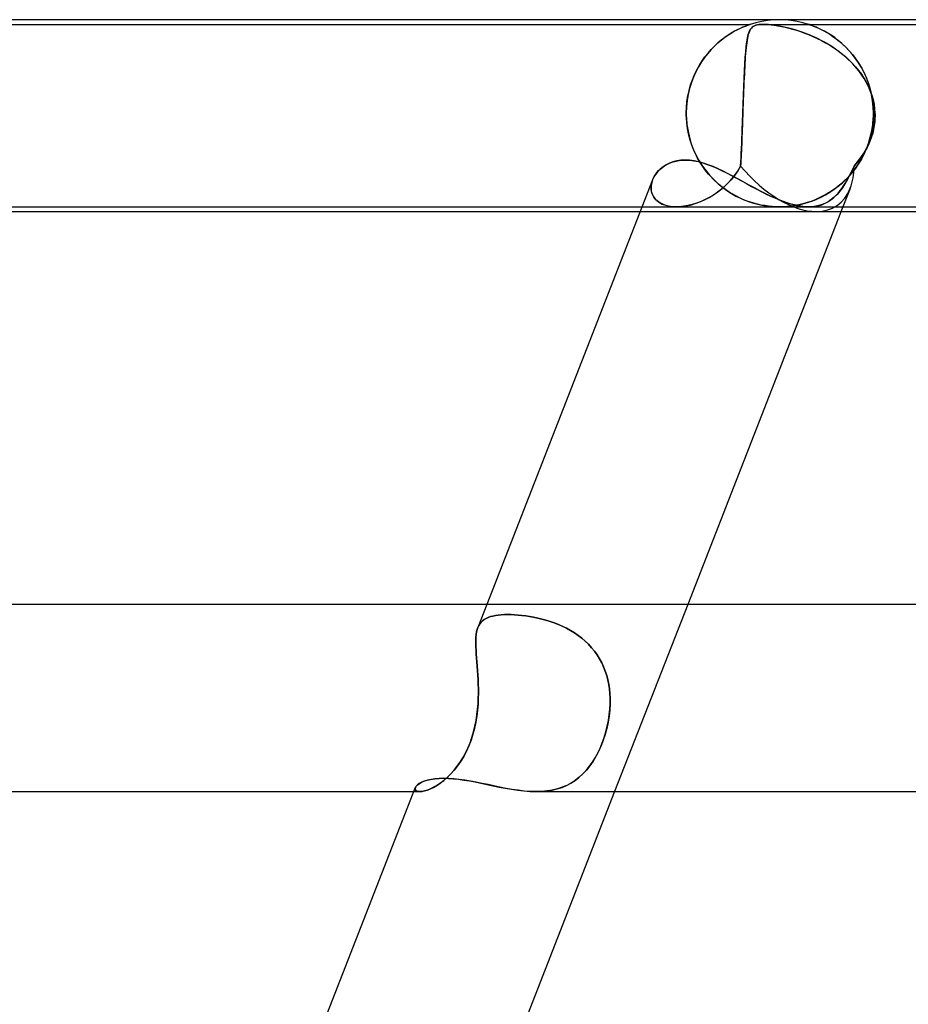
# Model space of a CAD drawing. Header units: millimetres. Extents: x -535 to 535, y -2 to 330.
# Tile 25 of 88: x -233 to -214, y 309 to 330. Entities that reach past the tile are written whole.
import ezdxf

# ---------------------------------------------------------------- set-up
doc = ezdxf.new("R2010")
doc.units = ezdxf.units.MM
doc.layers.add('HIDDEN', color=7, linetype='Continuous')
doc.layers.add('THICK', color=7, linetype='Continuous')

msp = doc.modelspace()

# ---------------------------------------------------------------- linework, layer by layer
at = {"layer": 'HIDDEN'}
for p, q in [((-217, 330), (-217.127, 329.996)), ((-216.873, 329.996), (-217, 330)), ((-247.376, 329.9), (-217.624, 329.9)), ((-217.901, 329.785), (-217.843, 329.813)), ((-217.842, 329.814), (-217.9, 329.786)), ((-217.843, 329.813), (-217.79, 329.837)), ((-217.789, 329.838), (-217.842, 329.814)), ((-217.79, 329.837), (-217.743, 329.857)), ((-217.742, 329.857), (-217.789, 329.838)), ((-217.743, 329.857), (-217.704, 329.872)), ((-217.704, 329.872), (-217.742, 329.857)), ((-217.704, 329.872), (-217.673, 329.883)), ((-217.676, 329.883), (-217.704, 329.872)), ((-217.655, 329.89), (-217.676, 329.883)), ((-217.673, 329.883), (-217.651, 329.891)), ((-217.641, 329.895), (-217.655, 329.89)), ((-217.651, 329.891), (-217.636, 329.896)), ((-217.632, 329.898), (-217.641, 329.895)), ((-217.636, 329.896), (-217.627, 329.899)), ((-217.626, 329.899), (-217.632, 329.898)), ((-217.616, 329.797), (-217.63, 329.773)), ((-217.627, 329.899), (-217.625, 329.9)), ((-217.625, 329.9), (-217.626, 329.899)), ((-217.503, 329.936), (-217.624, 329.9)), ((-217.622, 329.787), (-217.593, 329.826)), ((-217.6, 329.818), (-217.616, 329.797)), ((-217.582, 329.837), (-217.6, 329.818)), ((-217.593, 329.826), (-217.558, 329.855)), ((-217.561, 329.854), (-217.582, 329.837)), ((-217.535, 329.868), (-217.561, 329.854)), ((-217.558, 329.855), (-217.519, 329.875)), ((-217.505, 329.88), (-217.535, 329.868)), ((-217.519, 329.875), (-217.478, 329.888)), ((-217.471, 329.889), (-217.505, 329.88)), ((-217.379, 329.964), (-217.503, 329.936)), ((-217.478, 329.888), (-217.436, 329.895)), ((-217.435, 329.895), (-217.471, 329.889)), ((-217.436, 329.895), (-217.393, 329.899)), ((-217.394, 329.899), (-217.435, 329.895)), ((-217.35, 329.9), (-217.394, 329.899)), ((-217.393, 329.899), (-217.345, 329.9)), ((-217.253, 329.984), (-217.379, 329.964)), ((-217.296, 329.899), (-217.35, 329.9)), ((-217.347, 329.9), (-197.725, 329.9)), ((-217.345, 329.9), (-217.295, 329.899)), ((-217.237, 329.895), (-217.296, 329.899)), ((-217.295, 329.899), (-217.24, 329.895)), ((-217.127, 329.996), (-217.253, 329.984)), ((-217.24, 329.895), (-217.178, 329.889)), ((-217.166, 329.888), (-217.237, 329.895)), ((-217.178, 329.889), (-217.109, 329.88)), ((-217.076, 329.875), (-217.166, 329.888)), ((-217.109, 329.88), (-217.033, 329.868)), ((-216.961, 329.855), (-217.076, 329.875)), ((-217.033, 329.868), (-216.955, 329.854)), ((-216.829, 329.826), (-216.961, 329.855)), ((-216.955, 329.854), (-216.876, 329.837)), ((-216.876, 329.837), (-216.798, 329.818)), ((-216.747, 329.984), (-216.873, 329.996)), ((-216.686, 329.787), (-216.829, 329.826)), ((-216.798, 329.818), (-216.719, 329.797)), ((-216.621, 329.964), (-216.747, 329.984)), ((-216.719, 329.797), (-216.637, 329.773)), ((-216.497, 329.936), (-216.621, 329.964)), ((-216.376, 329.9), (-216.497, 329.936)), ((-216.374, 329.899), (-216.375, 329.9)), ((-216.375, 329.9), (-216.373, 329.899)), ((-216.368, 329.897), (-216.374, 329.899)), ((-216.373, 329.899), (-216.364, 329.896)), ((-216.358, 329.894), (-216.368, 329.897)), ((-216.364, 329.896), (-216.35, 329.891)), ((-216.343, 329.889), (-216.358, 329.894)), ((-216.35, 329.891), (-216.328, 329.884)), ((-216.322, 329.882), (-216.343, 329.889)), ((-216.328, 329.884), (-216.297, 329.873)), ((-216.294, 329.871), (-216.322, 329.882)), ((-216.297, 329.873), (-216.259, 329.858)), ((-216.257, 329.857), (-216.294, 329.871)), ((-216.259, 329.858), (-216.214, 329.839)), ((-216.21, 329.838), (-216.257, 329.857)), ((-216.214, 329.839), (-216.164, 329.817)), ((-216.157, 329.814), (-216.21, 329.838)), ((-216.164, 329.817), (-216.11, 329.791)), ((-216.098, 329.785), (-216.157, 329.814)), ((-216.11, 329.791), (-216.052, 329.762)), ((-218.244, 329.564), (-218.171, 329.619)), ((-218.17, 329.62), (-218.243, 329.564)), ((-218.171, 329.619), (-218.1, 329.669)), ((-218.099, 329.67), (-218.17, 329.62)), ((-218.1, 329.669), (-218.03, 329.713)), ((-218.029, 329.714), (-218.099, 329.67)), ((-218.03, 329.713), (-217.964, 329.752)), ((-217.963, 329.752), (-218.029, 329.714)), ((-217.964, 329.752), (-217.901, 329.785)), ((-217.9, 329.786), (-217.963, 329.752)), ((-217.697, 329.526), (-217.682, 329.61)), ((-217.684, 329.6), (-217.692, 329.555)), ((-217.675, 329.642), (-217.684, 329.6)), ((-217.682, 329.61), (-217.665, 329.681)), ((-217.665, 329.68), (-217.675, 329.642)), ((-217.665, 329.681), (-217.645, 329.74)), ((-217.655, 329.715), (-217.665, 329.68)), ((-217.643, 329.745), (-217.655, 329.715)), ((-217.645, 329.74), (-217.622, 329.787)), ((-217.63, 329.773), (-217.643, 329.745)), ((-216.536, 329.74), (-216.686, 329.787)), ((-216.637, 329.773), (-216.552, 329.745)), ((-216.552, 329.745), (-216.465, 329.715)), ((-216.379, 329.681), (-216.536, 329.74)), ((-216.465, 329.715), (-216.376, 329.68)), ((-216.215, 329.61), (-216.379, 329.681)), ((-216.376, 329.68), (-216.286, 329.642)), ((-216.286, 329.642), (-216.195, 329.6)), ((-216.049, 329.526), (-216.215, 329.61)), ((-216.195, 329.6), (-216.104, 329.555)), ((-216.034, 329.752), (-216.098, 329.785)), ((-216.052, 329.762), (-215.99, 329.727)), ((-215.965, 329.712), (-216.034, 329.752)), ((-215.99, 329.727), (-215.925, 329.688)), ((-215.893, 329.667), (-215.965, 329.712)), ((-215.925, 329.688), (-215.857, 329.643)), ((-215.819, 329.616), (-215.893, 329.667)), ((-215.857, 329.643), (-215.787, 329.592)), ((-215.743, 329.558), (-215.819, 329.616)), ((-215.787, 329.592), (-215.715, 329.535)), ((-218.389, 329.435), (-218.462, 329.36)), ((-218.458, 329.364), (-218.388, 329.436)), ((-218.316, 329.503), (-218.389, 329.435)), ((-218.388, 329.436), (-218.317, 329.502)), ((-218.317, 329.502), (-218.244, 329.564)), ((-218.243, 329.564), (-218.316, 329.503)), ((-217.72, 329.316), (-217.709, 329.427)), ((-217.713, 329.397), (-217.719, 329.338)), ((-217.706, 329.453), (-217.713, 329.397)), ((-217.709, 329.427), (-217.697, 329.526)), ((-217.7, 329.505), (-217.706, 329.453)), ((-217.692, 329.555), (-217.7, 329.505)), ((-216.104, 329.555), (-216.013, 329.505)), ((-215.883, 329.427), (-216.049, 329.526)), ((-216.013, 329.505), (-215.924, 329.453)), ((-215.924, 329.453), (-215.837, 329.397)), ((-215.723, 329.316), (-215.883, 329.427)), ((-215.837, 329.397), (-215.752, 329.338)), ((-215.666, 329.493), (-215.743, 329.558)), ((-215.715, 329.535), (-215.643, 329.473)), ((-215.59, 329.422), (-215.666, 329.493)), ((-215.643, 329.473), (-215.571, 329.404)), ((-215.515, 329.345), (-215.59, 329.422)), ((-215.571, 329.404), (-215.5, 329.328)), ((-218.601, 329.191), (-218.667, 329.096)), ((-218.653, 329.118), (-218.591, 329.205)), ((-218.533, 329.279), (-218.601, 329.191)), ((-218.591, 329.205), (-218.526, 329.287)), ((-218.462, 329.36), (-218.533, 329.279)), ((-218.526, 329.287), (-218.458, 329.364)), ((-217.739, 329.056), (-217.73, 329.192)), ((-217.729, 329.21), (-217.734, 329.141)), ((-217.73, 329.192), (-217.72, 329.316)), ((-217.724, 329.275), (-217.729, 329.21)), ((-217.719, 329.338), (-217.724, 329.275)), ((-215.752, 329.338), (-215.671, 329.275)), ((-215.571, 329.192), (-215.723, 329.316)), ((-215.671, 329.275), (-215.591, 329.21)), ((-215.591, 329.21), (-215.516, 329.141)), ((-215.431, 329.056), (-215.571, 329.192)), ((-215.443, 329.262), (-215.515, 329.345)), ((-215.5, 329.328), (-215.431, 329.246)), ((-215.374, 329.173), (-215.443, 329.262)), ((-215.431, 329.246), (-215.364, 329.159)), ((-215.309, 329.078), (-215.374, 329.173)), ((-215.364, 329.159), (-215.301, 329.065)), ((-218.728, 328.995), (-218.785, 328.888)), ((-218.765, 328.928), (-218.711, 329.025)), ((-218.667, 329.096), (-218.728, 328.995)), ((-218.711, 329.025), (-218.653, 329.118)), ((-217.747, 328.907), (-217.739, 329.056)), ((-217.742, 328.994), (-217.746, 328.915)), ((-217.738, 329.069), (-217.742, 328.994)), ((-217.734, 329.141), (-217.738, 329.069)), ((-215.516, 329.141), (-215.443, 329.069)), ((-215.443, 329.069), (-215.374, 328.994)), ((-215.303, 328.907), (-215.431, 329.056)), ((-215.374, 328.994), (-215.31, 328.915)), ((-215.248, 328.977), (-215.309, 329.078)), ((-215.301, 329.065), (-215.242, 328.966)), ((-215.192, 328.871), (-215.248, 328.977)), ((-215.242, 328.966), (-215.188, 328.861)), ((-218.836, 328.775), (-218.881, 328.657)), ((-218.859, 328.718), (-218.815, 328.825)), ((-218.785, 328.888), (-218.836, 328.775)), ((-218.815, 328.825), (-218.765, 328.928)), ((-217.762, 328.573), (-217.754, 328.746)), ((-217.754, 328.75), (-217.758, 328.663)), ((-217.754, 328.746), (-217.747, 328.907)), ((-217.75, 328.834), (-217.754, 328.75)), ((-217.746, 328.915), (-217.75, 328.834)), ((-215.31, 328.915), (-215.249, 328.834)), ((-215.191, 328.746), (-215.303, 328.907)), ((-215.249, 328.834), (-215.194, 328.75)), ((-215.194, 328.75), (-215.144, 328.663)), ((-215.142, 328.759), (-215.192, 328.871)), ((-215.098, 328.573), (-215.191, 328.746)), ((-215.188, 328.861), (-215.139, 328.751)), ((-215.098, 328.642), (-215.142, 328.759)), ((-215.139, 328.751), (-215.096, 328.635)), ((-218.92, 328.532), (-218.95, 328.404)), ((-218.931, 328.49), (-218.898, 328.606)), ((-218.881, 328.657), (-218.92, 328.532)), ((-218.898, 328.606), (-218.859, 328.718)), ((-217.769, 328.389), (-217.762, 328.573)), ((-217.762, 328.574), (-217.765, 328.482)), ((-217.758, 328.663), (-217.762, 328.574)), ((-215.144, 328.663), (-215.099, 328.574)), ((-215.099, 328.574), (-215.059, 328.482)), ((-215.06, 328.52), (-215.098, 328.642)), ((-215.026, 328.389), (-215.098, 328.573)), ((-215.096, 328.635), (-215.059, 328.516)), ((-218.976, 328.249), (-218.957, 328.371)), ((-218.95, 328.404), (-218.973, 328.272)), ((-218.957, 328.371), (-218.931, 328.49)), ((-217.776, 328.197), (-217.769, 328.389)), ((-217.769, 328.388), (-217.772, 328.292)), ((-217.765, 328.482), (-217.769, 328.388)), ((-215.03, 328.394), (-215.06, 328.52)), ((-215.059, 328.516), (-215.03, 328.392)), ((-215.059, 328.482), (-215.026, 328.388)), ((-215.009, 328.264), (-215.03, 328.394)), ((-215.03, 328.392), (-215.008, 328.264)), ((-214.978, 328.197), (-215.026, 328.389)), ((-215.026, 328.388), (-214.999, 328.292)), ((-218.986, 328.137), (-218.991, 328)), ((-218.991, 328), (-218.987, 328.126)), ((-218.987, 328.126), (-218.976, 328.249)), ((-218.973, 328.272), (-218.986, 328.137)), ((-217.783, 328), (-217.776, 328.197)), ((-217.776, 328.195), (-217.779, 328.098)), ((-217.772, 328.292), (-217.776, 328.195)), ((-214.995, 328.133), (-215.009, 328.264)), ((-215.008, 328.264), (-214.995, 328.132)), ((-214.999, 328.292), (-214.978, 328.195)), ((-214.991, 328), (-214.995, 328.133)), ((-214.995, 328.132), (-214.991, 328)), ((-214.958, 328), (-214.978, 328.197)), ((-214.978, 328.195), (-214.965, 328.098)), ((-218.991, 327.983), (-218.991, 328)), ((-218.991, 328), (-218.991, 327.983)), ((-218.991, 327.967), (-218.991, 327.983)), ((-218.991, 327.983), (-218.991, 327.967)), ((-218.99, 327.95), (-218.991, 327.967)), ((-218.991, 327.967), (-218.99, 327.95)), ((-218.99, 327.933), (-218.99, 327.95)), ((-218.99, 327.95), (-218.99, 327.933)), ((-218.989, 327.917), (-218.99, 327.933)), ((-218.99, 327.933), (-218.989, 327.917)), ((-218.988, 327.9), (-218.989, 327.917)), ((-218.989, 327.917), (-218.988, 327.9)), ((-218.988, 327.9), (-218.976, 327.759)), ((-218.979, 327.785), (-218.988, 327.9)), ((-217.79, 327.787), (-217.786, 327.9)), ((-217.786, 327.9), (-217.789, 327.817)), ((-217.786, 327.9), (-217.785, 327.917)), ((-217.785, 327.917), (-217.786, 327.9)), ((-217.785, 327.933), (-217.784, 327.95)), ((-217.784, 327.95), (-217.785, 327.933)), ((-217.785, 327.917), (-217.785, 327.933)), ((-217.785, 327.933), (-217.785, 327.917)), ((-217.784, 327.967), (-217.783, 327.983)), ((-217.783, 327.983), (-217.784, 327.967)), ((-217.784, 327.95), (-217.784, 327.967)), ((-217.784, 327.967), (-217.784, 327.95)), ((-217.779, 328.098), (-217.783, 328)), ((-217.783, 327.983), (-217.783, 328)), ((-217.783, 328), (-217.783, 327.983)), ((-215.005, 327.759), (-214.993, 327.9)), ((-214.993, 327.9), (-215.004, 327.766)), ((-214.992, 327.917), (-214.993, 327.9)), ((-214.993, 327.9), (-214.992, 327.917)), ((-214.991, 327.95), (-214.992, 327.933)), ((-214.992, 327.933), (-214.991, 327.95)), ((-214.992, 327.933), (-214.992, 327.917)), ((-214.992, 327.917), (-214.992, 327.933)), ((-214.991, 328), (-214.991, 327.983)), ((-214.991, 327.983), (-214.991, 328)), ((-214.991, 327.983), (-214.991, 327.967)), ((-214.991, 327.967), (-214.991, 327.983)), ((-214.991, 327.967), (-214.991, 327.95)), ((-214.991, 327.95), (-214.991, 327.967)), ((-214.966, 327.787), (-214.958, 327.9)), ((-214.965, 328.098), (-214.958, 328)), ((-214.958, 327.9), (-214.963, 327.817)), ((-214.958, 328), (-214.957, 327.983)), ((-214.957, 327.983), (-214.958, 328)), ((-214.957, 327.917), (-214.958, 327.9)), ((-214.958, 327.9), (-214.957, 327.917)), ((-214.957, 327.983), (-214.957, 327.967)), ((-214.957, 327.967), (-214.957, 327.983)), ((-214.957, 327.967), (-214.957, 327.95)), ((-214.957, 327.95), (-214.957, 327.967)), ((-214.957, 327.95), (-214.957, 327.933)), ((-214.957, 327.933), (-214.957, 327.95)), ((-214.957, 327.933), (-214.957, 327.917)), ((-214.957, 327.917), (-214.957, 327.933)), ((-218.964, 327.671), (-218.979, 327.785)), ((-218.976, 327.759), (-218.954, 327.619)), ((-217.792, 327.735), (-217.795, 327.654)), ((-217.794, 327.675), (-217.79, 327.787)), ((-217.789, 327.817), (-217.792, 327.735)), ((-215.027, 327.621), (-215.005, 327.759)), ((-215.004, 327.766), (-215.025, 327.632)), ((-214.973, 327.735), (-214.988, 327.654)), ((-214.984, 327.675), (-214.966, 327.787)), ((-214.963, 327.817), (-214.973, 327.735)), ((-218.942, 327.559), (-218.964, 327.671)), ((-218.954, 327.619), (-218.923, 327.482)), ((-218.914, 327.449), (-218.942, 327.559)), ((-218.923, 327.482), (-218.883, 327.349)), ((-217.801, 327.497), (-217.804, 327.42)), ((-217.802, 327.457), (-217.798, 327.565)), ((-217.798, 327.575), (-217.801, 327.497)), ((-217.798, 327.565), (-217.794, 327.675)), ((-217.795, 327.654), (-217.798, 327.575)), ((-215.099, 327.354), (-215.058, 327.486)), ((-215.054, 327.501), (-215.092, 327.374)), ((-215.058, 327.486), (-215.027, 327.621)), ((-215.031, 327.497), (-215.058, 327.42)), ((-215.025, 327.632), (-215.054, 327.501)), ((-215.044, 327.457), (-215.01, 327.565)), ((-215.007, 327.575), (-215.031, 327.497)), ((-215.01, 327.565), (-214.984, 327.675)), ((-214.988, 327.654), (-215.007, 327.575)), ((-218.88, 327.341), (-218.914, 327.449)), ((-218.883, 327.349), (-218.834, 327.22)), ((-218.841, 327.237), (-218.88, 327.341)), ((-217.81, 327.271), (-217.814, 327.199)), ((-217.811, 327.248), (-217.807, 327.351)), ((-217.807, 327.344), (-217.81, 327.271)), ((-217.807, 327.351), (-217.802, 327.457)), ((-217.804, 327.42), (-217.807, 327.344)), ((-215.126, 327.271), (-215.165, 327.199)), ((-215.147, 327.227), (-215.099, 327.354)), ((-215.138, 327.248), (-215.087, 327.351)), ((-215.092, 327.374), (-215.137, 327.252)), ((-215.09, 327.344), (-215.126, 327.271)), ((-215.058, 327.42), (-215.09, 327.344)), ((-215.087, 327.351), (-215.044, 327.457)), ((-218.796, 327.137), (-218.841, 327.237)), ((-218.834, 327.22), (-218.777, 327.098)), ((-218.748, 327.041), (-218.796, 327.137)), ((-218.777, 327.098), (-218.714, 326.981)), ((-217.826, 326.96), (-217.821, 327.052)), ((-217.82, 327.061), (-217.824, 326.996)), ((-217.821, 327.052), (-217.816, 327.148)), ((-217.817, 327.129), (-217.82, 327.061)), ((-217.814, 327.199), (-217.817, 327.129)), ((-217.816, 327.148), (-217.811, 327.248)), ((-215.329, 326.96), (-215.259, 327.052)), ((-215.252, 327.061), (-215.301, 326.996)), ((-215.265, 326.992), (-215.203, 327.106)), ((-215.259, 327.052), (-215.195, 327.148)), ((-215.207, 327.129), (-215.252, 327.061)), ((-215.189, 327.134), (-215.249, 327.021)), ((-215.165, 327.199), (-215.207, 327.129)), ((-215.203, 327.106), (-215.147, 327.227)), ((-215.195, 327.148), (-215.138, 327.248)), ((-215.137, 327.252), (-215.189, 327.134)), ((-219.524, 326.828), (-219.456, 326.878)), ((-219.456, 326.878), (-219.38, 326.92)), ((-219.38, 326.92), (-219.298, 326.954)), ((-219.298, 326.954), (-219.209, 326.979)), ((-219.209, 326.979), (-219.114, 326.995)), ((-219.114, 326.995), (-219.014, 327)), ((-219.014, 327), (-218.924, 326.996)), ((-218.924, 326.996), (-218.831, 326.985)), ((-218.831, 326.985), (-218.736, 326.966)), ((-218.694, 326.949), (-218.748, 327.041)), ((-218.736, 326.966), (-218.639, 326.94)), ((-218.714, 326.981), (-218.644, 326.87)), ((-218.637, 326.861), (-218.694, 326.949)), ((-218.644, 326.87), (-218.568, 326.766)), ((-218.639, 326.94), (-218.541, 326.907)), ((-218.577, 326.778), (-218.637, 326.861)), ((-218.541, 326.907), (-218.441, 326.869)), ((-218.441, 326.869), (-218.339, 326.825)), ((-217.899, 326.755), (-217.831, 326.872)), ((-217.831, 326.872), (-217.891, 326.768)), ((-217.831, 326.872), (-217.826, 326.96)), ((-217.827, 326.933), (-217.831, 326.872)), ((-217.824, 326.996), (-217.827, 326.933)), ((-215.458, 326.755), (-215.405, 326.872)), ((-215.405, 326.872), (-215.452, 326.768)), ((-215.408, 326.781), (-215.334, 326.883)), ((-215.405, 326.872), (-215.329, 326.96)), ((-215.352, 326.933), (-215.405, 326.872)), ((-215.314, 326.914), (-215.384, 326.812)), ((-215.301, 326.996), (-215.352, 326.933)), ((-215.334, 326.883), (-215.265, 326.992)), ((-215.249, 327.021), (-215.314, 326.914)), ((-219.709, 326.581), (-219.677, 326.648)), ((-219.677, 326.648), (-219.635, 326.712)), ((-219.635, 326.712), (-219.583, 326.773)), ((-219.583, 326.773), (-219.524, 326.828)), ((-218.513, 326.699), (-218.577, 326.778)), ((-218.568, 326.766), (-218.487, 326.669)), ((-218.446, 326.624), (-218.513, 326.699)), ((-218.487, 326.669), (-218.402, 326.578)), ((-218.339, 326.825), (-218.236, 326.778)), ((-218.236, 326.778), (-218.132, 326.726)), ((-218.132, 326.726), (-218.026, 326.671)), ((-218.054, 326.554), (-217.974, 326.65)), ((-217.96, 326.669), (-218.035, 326.576)), ((-218.026, 326.671), (-217.92, 326.615)), ((-217.974, 326.65), (-217.899, 326.755)), ((-217.891, 326.768), (-217.96, 326.669)), ((-215.569, 326.598), (-215.486, 326.686)), ((-215.562, 326.554), (-215.51, 326.65)), ((-215.5, 326.669), (-215.55, 326.576)), ((-215.46, 326.717), (-215.539, 326.628)), ((-215.51, 326.65), (-215.458, 326.755)), ((-215.452, 326.768), (-215.5, 326.669)), ((-215.486, 326.686), (-215.408, 326.781)), ((-215.384, 326.812), (-215.46, 326.717)), ((-219.741, 326.458), (-219.744, 326.397)), ((-219.743, 326.385), (-219.742, 326.45)), ((-219.742, 326.45), (-219.73, 326.516)), ((-219.73, 326.519), (-219.741, 326.458)), ((-219.73, 326.516), (-219.709, 326.581)), ((-219.71, 326.579), (-219.73, 326.519)), ((-218.376, 326.553), (-218.446, 326.624)), ((-218.402, 326.578), (-218.312, 326.494)), ((-218.304, 326.487), (-218.376, 326.553)), ((-218.312, 326.494), (-218.218, 326.417)), ((-218.229, 326.426), (-218.304, 326.487)), ((-218.152, 326.368), (-218.229, 326.426)), ((-218.223, 326.391), (-218.137, 326.469)), ((-218.117, 326.489), (-218.204, 326.408)), ((-218.137, 326.469), (-218.054, 326.554)), ((-218.035, 326.576), (-218.117, 326.489)), ((-217.92, 326.615), (-217.812, 326.556)), ((-217.812, 326.556), (-217.704, 326.497)), ((-217.704, 326.497), (-217.595, 326.438)), ((-217.595, 326.438), (-217.486, 326.379)), ((-215.831, 326.374), (-215.741, 326.442)), ((-215.709, 326.469), (-215.796, 326.4)), ((-215.741, 326.442), (-215.654, 326.516)), ((-215.623, 326.545), (-215.709, 326.469)), ((-215.667, 326.391), (-215.614, 326.469)), ((-215.601, 326.489), (-215.655, 326.408)), ((-215.654, 326.516), (-215.569, 326.598)), ((-215.539, 326.628), (-215.623, 326.545)), ((-215.614, 326.469), (-215.562, 326.554)), ((-215.55, 326.576), (-215.601, 326.489)), ((-219.744, 326.397), (-219.738, 326.338)), ((-219.734, 326.321), (-219.743, 326.385)), ((-219.738, 326.338), (-219.722, 326.281)), ((-219.714, 326.26), (-219.734, 326.321)), ((-219.722, 326.281), (-219.697, 326.227)), ((-219.682, 326.204), (-219.714, 326.26)), ((-219.697, 326.227), (-219.662, 326.177)), ((-218.503, 326.198), (-218.407, 326.256)), ((-218.39, 326.267), (-218.489, 326.207)), ((-218.407, 326.256), (-218.313, 326.32)), ((-218.295, 326.334), (-218.39, 326.267)), ((-218.313, 326.32), (-218.223, 326.391)), ((-218.204, 326.408), (-218.295, 326.334)), ((-218.218, 326.417), (-218.123, 326.347)), ((-218.075, 326.315), (-218.152, 326.368)), ((-218.123, 326.347), (-218.026, 326.285)), ((-217.997, 326.268), (-218.075, 326.315)), ((-218.026, 326.285), (-217.93, 326.231)), ((-217.919, 326.225), (-217.997, 326.268)), ((-217.93, 326.231), (-217.833, 326.183)), ((-217.842, 326.187), (-217.919, 326.225)), ((-217.486, 326.379), (-217.376, 326.322)), ((-217.376, 326.322), (-217.266, 326.267)), ((-217.266, 326.267), (-217.157, 326.215)), ((-217.157, 326.215), (-217.049, 326.168)), ((-216.062, 326.232), (-216.15, 326.189)), ((-216.106, 326.21), (-216.014, 326.258)), ((-215.973, 326.282), (-216.062, 326.232)), ((-216.014, 326.258), (-215.922, 326.313)), ((-215.884, 326.338), (-215.973, 326.282)), ((-215.922, 326.313), (-215.831, 326.374)), ((-215.796, 326.4), (-215.884, 326.338)), ((-215.838, 326.198), (-215.778, 326.256)), ((-215.768, 326.267), (-215.829, 326.207)), ((-215.778, 326.256), (-215.721, 326.32)), ((-215.71, 326.334), (-215.768, 326.267)), ((-215.721, 326.32), (-215.667, 326.391)), ((-215.655, 326.408), (-215.71, 326.334)), ((-215.488, 326.395), (-215.642, 326)), ((-219.936, 326), (-219.198, 326)), ((-219.64, 326.152), (-219.682, 326.204)), ((-219.662, 326.177), (-219.618, 326.132)), ((-219.587, 326.107), (-219.64, 326.152)), ((-219.618, 326.132), (-219.565, 326.092)), ((-219.524, 326.068), (-219.587, 326.107)), ((-219.565, 326.092), (-219.503, 326.059)), ((-219.451, 326.038), (-219.524, 326.068)), ((-219.503, 326.059), (-219.434, 326.032)), ((-219.369, 326.016), (-219.451, 326.038)), ((-219.434, 326.032), (-219.357, 326.014)), ((-219.28, 326.003), (-219.369, 326.016)), ((-219.357, 326.014), (-219.274, 326.003)), ((-219.185, 326), (-219.28, 326.003)), ((-219.274, 326.003), (-219.185, 326)), ((-219.186, 326), (-216.371, 326)), ((-219.09, 326.006), (-219.185, 326)), ((-219.185, 326), (-219.092, 326.005)), ((-219.092, 326.005), (-218.997, 326.018)), ((-218.993, 326.019), (-219.09, 326.006)), ((-218.997, 326.018), (-218.9, 326.039)), ((-218.893, 326.041), (-218.993, 326.019)), ((-218.9, 326.039), (-218.801, 326.068)), ((-218.792, 326.071), (-218.893, 326.041)), ((-218.801, 326.068), (-218.701, 326.104)), ((-218.69, 326.109), (-218.792, 326.071)), ((-218.701, 326.104), (-218.602, 326.148)), ((-218.589, 326.154), (-218.69, 326.109)), ((-218.602, 326.148), (-218.503, 326.198)), ((-218.489, 326.207), (-218.589, 326.154)), ((-217.766, 326.153), (-217.842, 326.187)), ((-217.833, 326.183), (-217.737, 326.142)), ((-217.69, 326.124), (-217.766, 326.153)), ((-217.737, 326.142), (-217.643, 326.107)), ((-217.616, 326.098), (-217.69, 326.124)), ((-217.643, 326.107), (-217.551, 326.078)), ((-217.544, 326.076), (-217.616, 326.098)), ((-217.551, 326.078), (-217.461, 326.054)), ((-217.47, 326.056), (-217.544, 326.076)), ((-217.393, 326.039), (-217.47, 326.056)), ((-217.461, 326.054), (-217.375, 326.036)), ((-217.313, 326.025), (-217.393, 326.039)), ((-217.375, 326.036), (-217.297, 326.022)), ((-217.232, 326.014), (-217.313, 326.025)), ((-217.297, 326.022), (-217.226, 326.013)), ((-217.152, 326.006), (-217.232, 326.014)), ((-217.226, 326.013), (-217.162, 326.007)), ((-217.162, 326.007), (-217.104, 326.003)), ((-217.075, 326.001), (-217.152, 326.006)), ((-217.104, 326.003), (-217.05, 326.001)), ((-216.999, 326), (-217.075, 326.001)), ((-217.05, 326.001), (-216.997, 326)), ((-217.049, 326.168), (-216.942, 326.125)), ((-216.922, 326.001), (-216.999, 326)), ((-216.997, 326), (-216.944, 326.001)), ((-216.944, 326.001), (-216.89, 326.003)), ((-216.942, 326.125), (-216.837, 326.087)), ((-216.842, 326.006), (-216.922, 326.001)), ((-216.89, 326.003), (-216.837, 326.007)), ((-216.758, 326.014), (-216.842, 326.006)), ((-216.837, 326.087), (-216.734, 326.055)), ((-216.837, 326.007), (-216.779, 326.012)), ((-216.779, 326.012), (-216.713, 326.02)), ((-216.672, 326.027), (-216.758, 326.014)), ((-216.734, 326.055), (-216.634, 326.031)), ((-216.713, 326.02), (-216.639, 326.033)), ((-216.585, 326.043), (-216.672, 326.027)), ((-216.639, 326.033), (-216.556, 326.05)), ((-216.634, 326.031), (-216.538, 326.013)), ((-216.497, 326.064), (-216.585, 326.043)), ((-216.556, 326.05), (-216.469, 326.071)), ((-216.538, 326.013), (-216.446, 326.003)), ((-216.41, 326.089), (-216.497, 326.064)), ((-216.469, 326.071), (-216.38, 326.098)), ((-216.446, 326.003), (-216.357, 326)), ((-216.323, 326.117), (-216.41, 326.089)), ((-216.38, 326.098), (-216.289, 326.13)), ((-216.268, 326.006), (-216.357, 326)), ((-216.357, 326), (-216.27, 326.005)), ((-216.237, 326.15), (-216.323, 326.117)), ((-216.289, 326.13), (-216.198, 326.167)), ((-216.27, 326.005), (-216.188, 326.018)), ((-216.185, 326.019), (-216.268, 326.006)), ((-216.15, 326.189), (-216.237, 326.15)), ((-216.198, 326.167), (-216.106, 326.21)), ((-216.188, 326.018), (-216.111, 326.039)), ((-216.105, 326.041), (-216.185, 326.019)), ((-216.111, 326.039), (-216.037, 326.068)), ((-216.031, 326.071), (-216.105, 326.041)), ((-216.037, 326.068), (-215.967, 326.104)), ((-215.96, 326.109), (-216.031, 326.071)), ((-215.967, 326.104), (-215.901, 326.148)), ((-215.893, 326.154), (-215.96, 326.109)), ((-215.901, 326.148), (-215.838, 326.198)), ((-215.829, 326.207), (-215.893, 326.154)), ((-219.975, 325.9), (-216.212, 325.9)), ((-216.212, 325.9), (-215.681, 325.9)), ((-223.255, 317.5), (-223.447, 317.008)), ((-218.96, 317.5), (-220.522, 313.5)), ((-223.309, 317.181), (-223.344, 317.154)), ((-223.344, 317.154), (-223.309, 317.18)), ((-223.269, 317.204), (-223.309, 317.181)), ((-223.309, 317.18), (-223.27, 317.203)), ((-223.27, 317.203), (-223.226, 317.223)), ((-223.225, 317.223), (-223.269, 317.204)), ((-223.226, 317.223), (-223.178, 317.24)), ((-223.178, 317.24), (-223.225, 317.223)), ((-223.178, 317.24), (-223.126, 317.254)), ((-223.126, 317.254), (-223.178, 317.24)), ((-223.126, 317.254), (-223.07, 317.265)), ((-223.07, 317.265), (-223.126, 317.254)), ((-223.07, 317.265), (-223.01, 317.274)), ((-223.01, 317.274), (-223.07, 317.265)), ((-223.01, 317.274), (-222.946, 317.28)), ((-222.946, 317.28), (-223.01, 317.274)), ((-222.946, 317.28), (-222.878, 317.283)), ((-222.878, 317.283), (-222.946, 317.28)), ((-222.878, 317.283), (-222.807, 317.284)), ((-222.807, 317.284), (-222.878, 317.283)), ((-222.736, 317.283), (-222.807, 317.284)), ((-222.807, 317.284), (-222.736, 317.283)), ((-222.661, 317.28), (-222.736, 317.283)), ((-222.736, 317.283), (-222.661, 317.28)), ((-222.584, 317.275), (-222.661, 317.28)), ((-222.661, 317.28), (-222.584, 317.275)), ((-222.505, 317.267), (-222.584, 317.275)), ((-222.584, 317.275), (-222.505, 317.267)), ((-222.423, 317.256), (-222.505, 317.267)), ((-222.505, 317.267), (-222.423, 317.256)), ((-222.339, 317.244), (-222.423, 317.256)), ((-222.423, 317.256), (-222.339, 317.244)), ((-222.254, 317.228), (-222.339, 317.244)), ((-222.339, 317.244), (-222.254, 317.228)), ((-222.167, 317.21), (-222.254, 317.228)), ((-222.254, 317.228), (-222.167, 317.21)), ((-222.079, 317.189), (-222.167, 317.21)), ((-222.167, 317.21), (-222.08, 317.189)), ((-222.08, 317.189), (-221.991, 317.165)), ((-221.991, 317.165), (-222.079, 317.189)), ((-221.902, 317.137), (-221.991, 317.165)), ((-221.991, 317.165), (-221.902, 317.137)), ((-223.473, 316.914), (-223.461, 316.964)), ((-223.461, 316.964), (-223.473, 316.914)), ((-223.461, 316.964), (-223.446, 317.01)), ((-223.446, 317.01), (-223.461, 316.964)), ((-223.446, 317.01), (-223.426, 317.052)), ((-223.426, 317.052), (-223.446, 317.01)), ((-223.426, 317.052), (-223.403, 317.09)), ((-223.403, 317.09), (-223.426, 317.052)), ((-223.403, 317.09), (-223.376, 317.124)), ((-223.376, 317.124), (-223.403, 317.09)), ((-223.376, 317.124), (-223.344, 317.154)), ((-223.344, 317.154), (-223.376, 317.124)), ((-221.813, 317.106), (-221.902, 317.137)), ((-221.902, 317.137), (-221.813, 317.106)), ((-221.724, 317.072), (-221.813, 317.106)), ((-221.813, 317.106), (-221.725, 317.072)), ((-221.725, 317.072), (-221.637, 317.034)), ((-221.636, 317.033), (-221.724, 317.072)), ((-221.637, 317.034), (-221.55, 316.991)), ((-221.549, 316.991), (-221.636, 317.033)), ((-221.55, 316.991), (-221.465, 316.945)), ((-221.464, 316.945), (-221.549, 316.991)), ((-223.49, 316.738), (-223.487, 316.801)), ((-223.487, 316.801), (-223.49, 316.738)), ((-223.487, 316.801), (-223.482, 316.86)), ((-223.482, 316.86), (-223.487, 316.801)), ((-223.482, 316.86), (-223.473, 316.914)), ((-223.473, 316.914), (-223.482, 316.86)), ((-221.465, 316.945), (-221.382, 316.894)), ((-221.382, 316.894), (-221.464, 316.945)), ((-221.302, 316.84), (-221.382, 316.894)), ((-221.382, 316.894), (-221.301, 316.839)), ((-221.225, 316.781), (-221.302, 316.84)), ((-221.301, 316.839), (-221.224, 316.78)), ((-221.151, 316.717), (-221.225, 316.781)), ((-221.224, 316.78), (-221.15, 316.717)), ((-223.491, 316.67), (-223.49, 316.738)), ((-223.49, 316.738), (-223.491, 316.67)), ((-223.489, 316.597), (-223.491, 316.67)), ((-223.491, 316.67), (-223.489, 316.597)), ((-223.485, 316.521), (-223.489, 316.597)), ((-223.489, 316.597), (-223.485, 316.521)), ((-221.08, 316.649), (-221.151, 316.717)), ((-221.15, 316.717), (-221.08, 316.65)), ((-221.08, 316.65), (-221.014, 316.577)), ((-221.014, 316.577), (-221.08, 316.649)), ((-220.953, 316.502), (-221.014, 316.577)), ((-221.014, 316.577), (-220.952, 316.502)), ((-223.48, 316.441), (-223.485, 316.521)), ((-223.485, 316.521), (-223.48, 316.441)), ((-223.474, 316.358), (-223.48, 316.441)), ((-223.48, 316.441), (-223.474, 316.357)), ((-223.467, 316.271), (-223.474, 316.358)), ((-223.474, 316.357), (-223.467, 316.271)), ((-220.896, 316.423), (-220.953, 316.502)), ((-220.952, 316.502), (-220.896, 316.423)), ((-220.845, 316.341), (-220.896, 316.423)), ((-220.896, 316.423), (-220.845, 316.34)), ((-220.799, 316.256), (-220.845, 316.341)), ((-220.845, 316.34), (-220.799, 316.255)), ((-223.46, 316.181), (-223.467, 316.271)), ((-223.467, 316.271), (-223.46, 316.181)), ((-223.453, 316.088), (-223.46, 316.181)), ((-223.46, 316.181), (-223.453, 316.088)), ((-220.758, 316.167), (-220.799, 316.256)), ((-220.799, 316.255), (-220.758, 316.167)), ((-220.722, 316.076), (-220.758, 316.167)), ((-220.758, 316.167), (-220.722, 316.075)), ((-223.447, 315.993), (-223.453, 316.088)), ((-223.453, 316.088), (-223.447, 315.993)), ((-223.441, 315.897), (-223.447, 315.993)), ((-223.447, 315.993), (-223.441, 315.897)), ((-220.692, 315.983), (-220.722, 316.076)), ((-220.722, 316.075), (-220.692, 315.982)), ((-220.667, 315.888), (-220.692, 315.983)), ((-220.692, 315.982), (-220.667, 315.888)), ((-223.437, 315.799), (-223.441, 315.897)), ((-223.441, 315.897), (-223.437, 315.799)), ((-223.435, 315.7), (-223.437, 315.799)), ((-223.437, 315.799), (-223.435, 315.7)), ((-223.434, 315.601), (-223.435, 315.7)), ((-223.435, 315.7), (-223.434, 315.6)), ((-220.648, 315.793), (-220.667, 315.888)), ((-220.667, 315.888), (-220.648, 315.792)), ((-220.633, 315.696), (-220.648, 315.793)), ((-220.648, 315.792), (-220.633, 315.696)), ((-220.623, 315.598), (-220.633, 315.696)), ((-220.633, 315.696), (-220.623, 315.598)), ((-223.436, 315.5), (-223.442, 315.372)), ((-223.441, 315.38), (-223.436, 315.5)), ((-223.436, 315.5), (-223.434, 315.601)), ((-223.434, 315.6), (-223.436, 315.5)), ((-220.618, 315.5), (-220.623, 315.598)), ((-220.623, 315.598), (-220.618, 315.5)), ((-220.618, 315.38), (-220.618, 315.5)), ((-220.618, 315.5), (-220.618, 315.372)), ((-223.442, 315.372), (-223.452, 315.242)), ((-223.451, 315.26), (-223.441, 315.38)), ((-220.618, 315.372), (-220.625, 315.242)), ((-220.624, 315.26), (-220.618, 315.38)), ((-223.468, 315.112), (-223.489, 314.982)), ((-223.483, 315.017), (-223.465, 315.139)), ((-223.452, 315.242), (-223.468, 315.112)), ((-223.465, 315.139), (-223.451, 315.26)), ((-220.64, 315.112), (-220.661, 314.982)), ((-220.655, 315.017), (-220.636, 315.139)), ((-220.625, 315.242), (-220.64, 315.112)), ((-220.636, 315.139), (-220.624, 315.26)), ((-223.517, 314.853), (-223.551, 314.725)), ((-223.537, 314.776), (-223.507, 314.896)), ((-223.489, 314.982), (-223.517, 314.853)), ((-223.507, 314.896), (-223.483, 315.017)), ((-220.689, 314.853), (-220.724, 314.724)), ((-220.709, 314.776), (-220.679, 314.896)), ((-220.661, 314.982), (-220.689, 314.853)), ((-220.679, 314.896), (-220.655, 315.017)), ((-223.613, 314.542), (-223.572, 314.657)), ((-223.551, 314.725), (-223.592, 314.6)), ((-223.572, 314.657), (-223.537, 314.776)), ((-220.787, 314.542), (-220.745, 314.657)), ((-220.724, 314.724), (-220.765, 314.6)), ((-220.745, 314.657), (-220.709, 314.776)), ((-223.711, 314.325), (-223.659, 314.431)), ((-223.638, 314.48), (-223.691, 314.364)), ((-223.659, 314.431), (-223.613, 314.542)), ((-223.592, 314.6), (-223.638, 314.48)), ((-220.883, 314.325), (-220.832, 314.431)), ((-220.812, 314.48), (-220.864, 314.364)), ((-220.832, 314.431), (-220.787, 314.542)), ((-220.765, 314.6), (-220.812, 314.48)), ((-223.827, 314.127), (-223.767, 314.223)), ((-223.749, 314.254), (-223.812, 314.15)), ((-223.767, 314.223), (-223.711, 314.325)), ((-223.691, 314.364), (-223.749, 314.254)), ((-220.999, 314.127), (-220.939, 314.223)), ((-220.921, 314.254), (-220.984, 314.15)), ((-220.939, 314.223), (-220.883, 314.325)), ((-220.864, 314.364), (-220.921, 314.254)), ((-223.96, 313.952), (-223.892, 314.036)), ((-223.88, 314.052), (-223.951, 313.962)), ((-223.892, 314.036), (-223.827, 314.127)), ((-223.812, 314.15), (-223.88, 314.052)), ((-221.133, 313.952), (-221.064, 314.036)), ((-221.052, 314.052), (-221.123, 313.962)), ((-221.064, 314.036), (-220.999, 314.127)), ((-220.984, 314.15), (-221.052, 314.052)), ((-224.175, 313.739), (-224.102, 313.803)), ((-224.098, 313.807), (-224.173, 313.741)), ((-224.102, 313.803), (-224.03, 313.874)), ((-224.023, 313.881), (-224.098, 313.807)), ((-224.03, 313.874), (-223.96, 313.952)), ((-223.951, 313.962), (-224.023, 313.881)), ((-221.368, 313.738), (-221.285, 313.803)), ((-221.28, 313.806), (-221.365, 313.741)), ((-221.285, 313.803), (-221.206, 313.874)), ((-221.2, 313.88), (-221.28, 313.806)), ((-221.206, 313.874), (-221.133, 313.952)), ((-221.123, 313.962), (-221.2, 313.88)), ((-224.782, 313.587), (-224.788, 313.564)), ((-224.788, 313.564), (-224.782, 313.587)), ((-224.782, 313.587), (-224.766, 313.614)), ((-224.766, 313.614), (-224.739, 313.642)), ((-224.739, 313.642), (-224.702, 313.67)), ((-224.702, 313.67), (-224.655, 313.696)), ((-224.655, 313.696), (-224.598, 313.721)), ((-224.598, 313.721), (-224.532, 313.742)), ((-224.532, 313.742), (-224.455, 313.76)), ((-224.461, 313.558), (-224.393, 313.591)), ((-224.391, 313.592), (-224.46, 313.558)), ((-224.455, 313.76), (-224.369, 313.774)), ((-224.393, 313.591), (-224.322, 313.632)), ((-224.32, 313.634), (-224.391, 313.592)), ((-224.369, 313.774), (-224.275, 313.782)), ((-224.322, 313.632), (-224.249, 313.682)), ((-224.247, 313.683), (-224.32, 313.634)), ((-224.275, 313.782), (-224.173, 313.785)), ((-224.249, 313.682), (-224.175, 313.739)), ((-224.173, 313.741), (-224.247, 313.683)), ((-224.173, 313.785), (-224.074, 313.783)), ((-224.074, 313.783), (-223.969, 313.776)), ((-223.969, 313.776), (-223.859, 313.764)), ((-223.859, 313.764), (-223.745, 313.748)), ((-223.745, 313.748), (-223.627, 313.729)), ((-223.627, 313.729), (-223.505, 313.706)), ((-223.505, 313.706), (-223.38, 313.681)), ((-223.38, 313.681), (-223.253, 313.654)), ((-223.253, 313.654), (-223.123, 313.627)), ((-223.123, 313.627), (-222.992, 313.599)), ((-222.992, 313.599), (-222.859, 313.573)), ((-221.748, 313.558), (-221.646, 313.591)), ((-221.645, 313.592), (-221.747, 313.558)), ((-221.646, 313.591), (-221.549, 313.632)), ((-221.547, 313.633), (-221.645, 313.592)), ((-221.549, 313.632), (-221.456, 313.682)), ((-221.454, 313.683), (-221.547, 313.633)), ((-221.456, 313.682), (-221.368, 313.738)), ((-221.365, 313.741), (-221.454, 313.683)), ((-224.816, 313.5), (-224.684, 313.5)), ((-224.788, 313.564), (-224.785, 313.543)), ((-224.785, 313.543), (-224.788, 313.564)), ((-224.785, 313.543), (-224.773, 313.525)), ((-224.772, 313.525), (-224.785, 313.543)), ((-224.773, 313.525), (-224.751, 313.512)), ((-224.751, 313.512), (-224.772, 313.525)), ((-224.751, 313.512), (-224.722, 313.503)), ((-224.721, 313.503), (-224.751, 313.512)), ((-224.722, 313.503), (-224.684, 313.5)), ((-224.684, 313.5), (-224.721, 313.503)), ((-224.684, 313.5), (-224.638, 313.503)), ((-224.637, 313.503), (-224.684, 313.5)), ((-224.638, 313.503), (-224.585, 313.514)), ((-224.584, 313.514), (-224.637, 313.503)), ((-224.585, 313.514), (-224.525, 313.532)), ((-224.524, 313.532), (-224.584, 313.514)), ((-224.525, 313.532), (-224.461, 313.558)), ((-224.46, 313.558), (-224.524, 313.532)), ((-222.859, 313.573), (-222.726, 313.55)), ((-222.726, 313.55), (-222.593, 313.529)), ((-222.593, 313.529), (-222.46, 313.514)), ((-222.46, 313.514), (-222.328, 313.504)), ((-222.328, 313.504), (-222.2, 313.5)), ((-222.2, 313.5), (-222.082, 313.503)), ((-222.081, 313.503), (-222.2, 313.5)), ((-222.082, 313.503), (-221.967, 313.514)), ((-221.965, 313.514), (-222.081, 313.503)), ((-221.967, 313.514), (-221.855, 313.532)), ((-221.854, 313.532), (-221.965, 313.514)), ((-221.855, 313.532), (-221.748, 313.558)), ((-221.747, 313.558), (-221.854, 313.532))]:
    msp.add_line(p, q, dxfattribs=at)
for start_param, end_param in [(1.751372, 2.782058), (1.751372, 2.782058), (-2.781378, -2.470441), (-2.781378, -2.470441), (2.782058, 3.501807), (2.782058, 3.501807)]:
    msp.add_ellipse((-217.047, 327.9), major_axis=(-1.279, 1.872), ratio=0.550253, start_param=start_param, end_param=end_param, dxfattribs=at)
at = {"layer": 'THICK'}
for p, q in [((308, 330), (-308, 330)), ((-219.488, 326.855), (-219.547, 326.807)), ((-219.423, 326.897), (-219.488, 326.855)), ((-219.352, 326.933), (-219.423, 326.897)), ((-219.275, 326.962), (-219.352, 326.933)), ((-219.192, 326.983), (-219.275, 326.962)), ((-219.105, 326.996), (-219.192, 326.983)), ((-219.014, 327), (-219.105, 326.996)), ((-218.92, 326.996), (-219.014, 327)), ((-218.823, 326.983), (-218.92, 326.996)), ((-218.724, 326.963), (-218.823, 326.983)), ((-218.623, 326.935), (-218.724, 326.963)), ((-218.521, 326.9), (-218.623, 326.935)), ((-218.416, 326.859), (-218.521, 326.9)), ((-218.31, 326.812), (-218.416, 326.859)), ((-219.681, 326.64), (-219.71, 326.579)), ((-219.644, 326.699), (-219.681, 326.64)), ((-219.599, 326.755), (-219.644, 326.699)), ((-219.547, 326.807), (-219.599, 326.755)), ((-218.202, 326.761), (-218.31, 326.812)), ((-218.094, 326.706), (-218.202, 326.761)), ((-217.983, 326.649), (-218.094, 326.706)), ((-217.872, 326.589), (-217.983, 326.649)), ((-219.711, 326.576), (-223.255, 317.5)), ((-217.76, 326.528), (-217.872, 326.589)), ((-217.647, 326.466), (-217.76, 326.528)), ((-217.534, 326.405), (-217.647, 326.466)), ((-217.42, 326.344), (-217.534, 326.405)), ((-217.305, 326.286), (-217.42, 326.344)), ((-217.191, 326.231), (-217.305, 326.286)), ((-217.078, 326.18), (-217.191, 326.231)), ((-307.994, 326), (-219.936, 326)), ((-215.642, 326), (-218.96, 317.5)), ((-216.967, 326.134), (-217.078, 326.18)), ((-216.858, 326.094), (-216.967, 326.134)), ((-216.75, 326.06), (-216.858, 326.094)), ((-216.645, 326.033), (-216.75, 326.06)), ((-216.545, 326.014), (-216.645, 326.033)), ((-216.449, 326.003), (-216.545, 326.014)), ((-216.357, 326), (-216.449, 326.003)), ((-216.37, 326), (-2, 326)), ((-305.771, 325.9), (-219.975, 325.9)), ((-215.681, 325.9), (-43.841, 325.9)), ((316, 317.5), (-316, 317.5)), ((-224.783, 313.585), (-229.697, 301)), ((-224.765, 313.616), (-224.782, 313.587)), ((-224.736, 313.644), (-224.765, 313.616)), ((-224.698, 313.673), (-224.736, 313.644)), ((-224.649, 313.699), (-224.698, 313.673)), ((-224.59, 313.724), (-224.649, 313.699)), ((-224.523, 313.745), (-224.59, 313.724)), ((-224.447, 313.762), (-224.523, 313.745)), ((-224.363, 313.775), (-224.447, 313.762)), ((-224.271, 313.782), (-224.363, 313.775)), ((-224.173, 313.785), (-224.271, 313.782)), ((-224.069, 313.782), (-224.173, 313.785)), ((-223.958, 313.775), (-224.069, 313.782)), ((-223.843, 313.762), (-223.958, 313.775)), ((-223.724, 313.745), (-223.843, 313.762)), ((-223.603, 313.724), (-223.724, 313.745)), ((-223.48, 313.701), (-223.603, 313.724)), ((-223.355, 313.675), (-223.48, 313.701)), ((-223.229, 313.649), (-223.355, 313.675)), ((-223.102, 313.622), (-223.229, 313.649)), ((-222.973, 313.595), (-223.102, 313.622)), ((-222.844, 313.57), (-222.973, 313.595)), ((-315.995, 313.5), (-224.816, 313.5)), ((-220.522, 313.5), (-225.403, 301)), ((-222.714, 313.548), (-222.844, 313.57)), ((-222.583, 313.528), (-222.714, 313.548)), ((-222.453, 313.513), (-222.583, 313.528)), ((-222.325, 313.503), (-222.453, 313.513)), ((-222.2, 313.5), (-222.325, 313.503)), ((-222.201, 313.5), (-1.756, 313.5))]:
    msp.add_line(p, q, dxfattribs=at)

doc.saveas('drawing.dxf')
